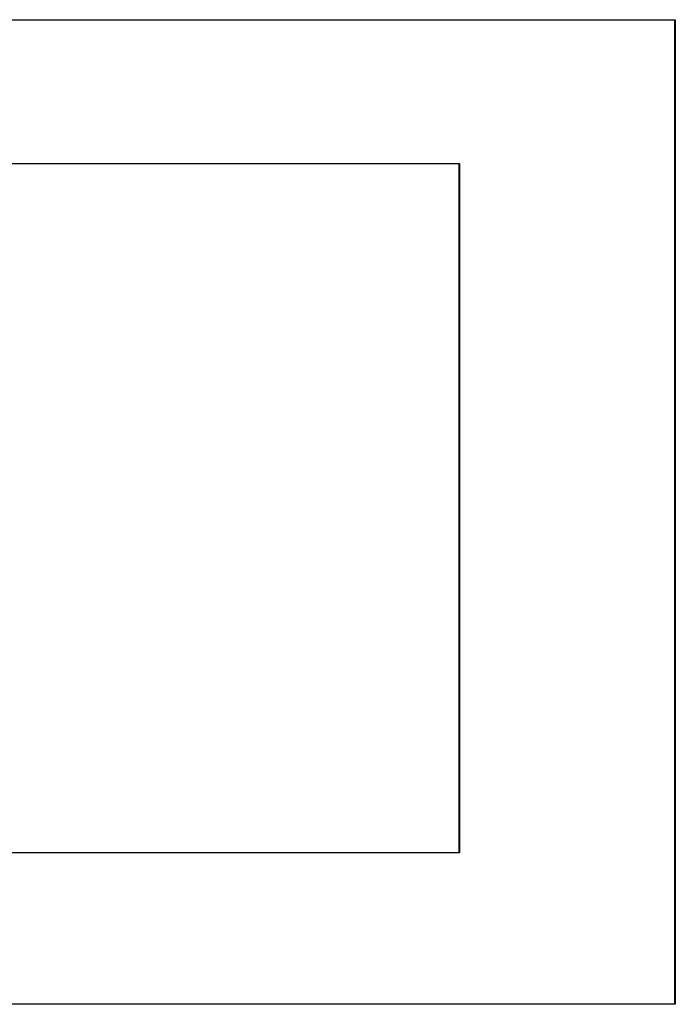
# Model space of a CAD drawing. Extents: x 20 to 200, y -176 to -20.
# Tile 10 of 10: x 113 to 200, y -150 to -20. Entities that reach past the tile are written whole.
import ezdxf

# ---------------------------------------------------------------- set-up
doc = ezdxf.new("R2010")
doc.units = 0
doc.layers.add('BLACK', color=7, linetype='CONTINUOUS')

msp = doc.modelspace()

# ---------------------------------------------------------------- linework, layer by layer
at = {"layer": 'BLACK', "linetype": 'CONTINUOUS'}
for p, q in [((20, -19.975), (200, -19.975)), ((199.975, -20.025), (20.025, -20.025)), ((199.975, -149.975), (199.975, -20.025)), ((200, -19.975), (200.009567, -19.976903)), ((200.009567, -19.976903), (200.023097, -19.990433)), ((200.023097, -19.990433), (200.025, -20)), ((200.025, -20), (200.025, -150)), ((48.5, -38.975), (171.5, -38.975)), ((171.5, -38.975), (171.509567, -38.976903)), ((171.509567, -38.976903), (171.523097, -38.990433)), ((171.523097, -38.990433), (171.525, -39)), ((171.525, -39), (171.525, -130)), ((171.475, -39.025), (48.525, -39.025)), ((171.475, -129.975), (171.475, -39.025)), ((171.5, -130.025), (48.5, -130.025)), ((48.525, -129.975), (171.475, -129.975)), ((171.509567, -130.023097), (171.5, -130.025)), ((171.523097, -130.009567), (171.509567, -130.023097)), ((171.525, -130), (171.523097, -130.009567)), ((200, -150.025), (20, -150.025)), ((20.025, -149.975), (199.975, -149.975)), ((200.009567, -150.023097), (200, -150.025)), ((200.023097, -150.009567), (200.009567, -150.023097)), ((200.025, -150), (200.023097, -150.009567))]:
    msp.add_line(p, q, dxfattribs=at)

doc.saveas('drawing.dxf')
